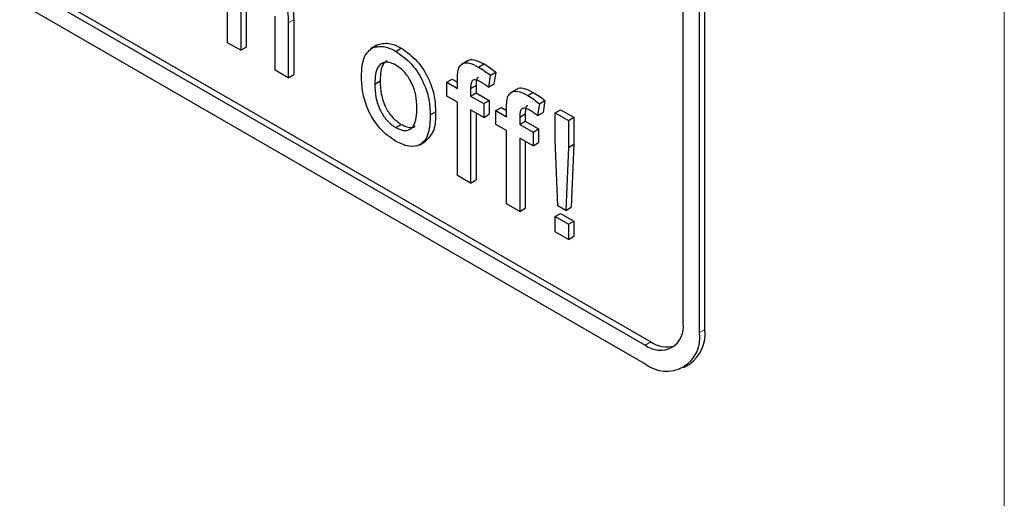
# Paper-space layout 'Blatt4' of a CAD drawing. Header units: millimetres. Extents: x 5 to 418, y 2 to 292.
# Tile 30 of 111: x 120.7 to 122.84, y 181.95 to 182.99. Entities that reach past the tile are written whole.
import ezdxf

# ---------------------------------------------------------------- set-up
doc = ezdxf.new("R2010")
doc.units = ezdxf.units.MM

psp = doc.layouts.new('Blatt4')

# ---------------------------------------------------------------- linework, layer by layer
at = {"color": 7, "linetype": 'Continuous', "lineweight": 18}
for p, q in [((122.8427, 179.263), (122.8427, 190.6495)), ((121.2872, 182.9808), (121.299, 182.9877)), ((122.1807, 182.3083), (122.1925, 182.3151)), ((122.0628, 182.281), (122.0746, 182.2878))]:
    psp.add_line(p, q, dxfattribs=at)
at = {"color": 7, "linetype": 'Continuous', "lineweight": 25}
for p, q in [((116.1703, 185.6419), (122.0628, 182.2402)), ((117.6906, 184.8187), (122.0746, 182.2878)), ((117.6788, 184.8119), (122.0628, 182.281)), ((122.1925, 182.3151), (122.1925, 184.2203)), ((122.1807, 182.3083), (122.1807, 184.2135)), ((122.1453, 182.3287), (122.1453, 183.5808)), ((121.1552, 182.9379), (121.1552, 183.1965)), ((121.1839, 183.0227), (121.1839, 182.9214)), ((121.1957, 183.0295), (121.1957, 182.9282)), ((121.2585, 182.8783), (121.2585, 182.9957)), ((121.2872, 182.9808), (121.2872, 182.8617)), ((121.299, 182.9877), (121.299, 182.8685)), ((121.1839, 182.9214), (121.1552, 182.9379)), ((121.1839, 182.9214), (121.1957, 182.9282)), ((121.4793, 182.9322), (121.466, 182.9245)), ((121.4709, 182.9272), (121.4827, 182.934)), ((121.521, 182.919), (121.5328, 182.9258)), ((121.6766, 182.8982), (121.6633, 182.8905)), ((121.7008, 182.8849), (121.7126, 182.8917)), ((121.2872, 182.8617), (121.2585, 182.8783)), ((121.7262, 182.8669), (121.738, 182.8737)), ((121.738, 182.8737), (121.7339, 182.8479)), ((121.2872, 182.8617), (121.299, 182.8685)), ((121.475, 182.8479), (121.4868, 182.8547)), ((121.6317, 182.8518), (121.6435, 182.8586)), ((121.6317, 182.822), (121.6317, 182.8518)), ((121.6317, 182.8518), (121.6547, 182.8386)), ((121.6435, 182.8586), (121.6547, 182.8522)), ((121.6547, 182.8386), (121.6547, 182.8578)), ((121.7262, 182.8669), (121.7221, 182.8411)), ((121.6834, 182.838), (121.6952, 182.8448)), ((121.6834, 182.838), (121.6834, 182.822)), ((121.6834, 182.822), (121.6952, 182.8288)), ((121.6952, 182.8448), (121.6952, 182.8288)), ((121.6952, 182.8288), (121.7239, 182.8122)), ((121.7221, 182.8411), (121.7339, 182.8479)), ((121.7834, 182.8365), (121.7701, 182.8289)), ((121.8076, 182.8232), (121.8194, 182.83)), ((121.6547, 182.8087), (121.6317, 182.822)), ((121.6547, 182.6496), (121.6547, 182.8087)), ((121.6834, 182.822), (121.7121, 182.8054)), ((121.7121, 182.8054), (121.7239, 182.8122)), ((121.7239, 182.8122), (121.7239, 182.7824)), ((121.833, 182.8053), (121.8448, 182.8121)), ((121.8448, 182.8121), (121.8407, 182.7862)), ((121.5956, 182.7808), (121.6073, 182.7876)), ((121.7121, 182.7756), (121.6834, 182.7922)), ((121.6834, 182.7922), (121.6834, 182.633)), ((121.6952, 182.7853), (121.6952, 182.6398)), ((121.7121, 182.8054), (121.7121, 182.7756)), ((121.7385, 182.7902), (121.7503, 182.797)), ((121.7385, 182.7603), (121.7385, 182.7902)), ((121.7385, 182.7902), (121.7615, 182.7769)), ((121.7503, 182.797), (121.7615, 182.7905)), ((121.7615, 182.7769), (121.7615, 182.7961)), ((121.833, 182.8053), (121.8289, 182.7794)), ((121.8289, 182.7794), (121.8407, 182.7862)), ((121.8671, 182.7855), (121.8789, 182.7923)), ((121.8671, 182.7269), (121.8671, 182.7855)), ((121.8671, 182.7855), (121.8958, 182.769)), ((121.8789, 182.7923), (121.9076, 182.7758)), ((121.7121, 182.7756), (121.7239, 182.7824)), ((121.7902, 182.7763), (121.802, 182.7831)), ((121.7902, 182.7763), (121.7902, 182.7603)), ((121.7902, 182.7603), (121.802, 182.7671)), ((121.802, 182.7831), (121.802, 182.7671)), ((121.802, 182.7671), (121.8307, 182.7506)), ((121.8958, 182.769), (121.9076, 182.7758)), ((121.8958, 182.769), (121.8958, 182.7103)), ((121.9076, 182.7758), (121.9076, 182.7171)), ((121.521, 182.7533), (121.5328, 182.7601)), ((121.7615, 182.7471), (121.7385, 182.7603)), ((121.7615, 182.588), (121.7615, 182.7471)), ((121.7902, 182.7603), (121.8189, 182.7438)), ((121.8189, 182.7438), (121.8307, 182.7506)), ((121.8189, 182.7438), (121.8189, 182.7139)), ((121.8307, 182.7506), (121.8307, 182.7207)), ((121.5728, 182.7162), (121.586, 182.7238)), ((121.8189, 182.7139), (121.7902, 182.7305)), ((121.7902, 182.7305), (121.7902, 182.5714)), ((121.802, 182.7237), (121.802, 182.5782)), ((121.8189, 182.7139), (121.8307, 182.7207)), ((121.8729, 182.5833), (121.8671, 182.7269)), ((121.8958, 182.7103), (121.8901, 182.5734)), ((121.8958, 182.7103), (121.9076, 182.7171)), ((121.9076, 182.7171), (121.9019, 182.5802)), ((121.6834, 182.633), (121.6547, 182.6496)), ((121.6834, 182.633), (121.6952, 182.6398)), ((121.7902, 182.5714), (121.7615, 182.588)), ((121.7902, 182.5714), (121.802, 182.5782)), ((121.8901, 182.5734), (121.8729, 182.5833)), ((121.8901, 182.5734), (121.9019, 182.5802)), ((121.8671, 182.5601), (121.8789, 182.5669)), ((121.8671, 182.5601), (121.8958, 182.5435)), ((121.8671, 182.527), (121.8671, 182.5601)), ((121.8789, 182.5669), (121.9076, 182.5503)), ((121.8958, 182.5435), (121.9076, 182.5503)), ((121.9076, 182.5503), (121.9076, 182.5172)), ((121.8958, 182.5435), (121.8958, 182.5104)), ((121.8958, 182.5104), (121.8671, 182.527)), ((121.8958, 182.5104), (121.9076, 182.5172)), ((122.1462, 182.232), (122.1579, 182.2388))]:
    psp.add_line(p, q, dxfattribs=at)
for centre, radius, start, end in [((122.095, 182.3205), 0.0509, 230.7967, 9.214), ((122.1108, 182.306), 0.0822, 305.0133, 6.2988), ((122.1088, 182.2966), 0.0728, 230.7967, 9.214), ((122.1098, 182.3383), 0.0616, 235.1435, 285.9932)]:
    psp.add_arc(centre, radius, start, end, dxfattribs=at)
for points, knots in [([(121.2319, 183.0859), (121.241, 183.0798), (121.259, 183.0676), (121.2803, 183.0358), (121.2867, 183.0057), (121.2871, 182.9891), (121.2872, 182.9808)], [0, 0, 0, 0, 0.280318, 0.55834, 0.778554, 1, 1, 1, 1]), ([(121.2437, 183.0927), (121.2528, 183.0866), (121.2708, 183.0744), (121.2921, 183.0427), (121.2985, 183.0125), (121.2989, 182.9959), (121.299, 182.9877)], [0, 0, 0, 0, 0.280318, 0.55834, 0.778554, 1, 1, 1, 1]), ([(121.4827, 182.934), (121.4912, 182.9359), (121.5064, 182.9393), (121.5247, 182.93), (121.5328, 182.9258)], [0, 0, 0, 0, 0.559033, 1, 1, 1, 1]), ([(121.4463, 182.8644), (121.4469, 182.8802), (121.4481, 182.9085), (121.4639, 182.9215), (121.4709, 182.9272)], [0, 0, 0, 0, 0.560963, 1, 1, 1, 1]), ([(121.4709, 182.9272), (121.4794, 182.9291), (121.4946, 182.9325), (121.5129, 182.9232), (121.521, 182.919)], [0, 0, 0, 0, 0.559033, 1, 1, 1, 1]), ([(121.521, 182.919), (121.5328, 182.9108), (121.5563, 182.8942), (121.5819, 182.8529), (121.5941, 182.8136), (121.5951, 182.7918), (121.5956, 182.7808)], [0, 0, 0, 0, 0.279556, 0.5586, 0.778991, 1, 1, 1, 1]), ([(121.5328, 182.9258), (121.5446, 182.9176), (121.5681, 182.901), (121.5937, 182.8597), (121.6059, 182.8204), (121.6069, 182.7986), (121.6073, 182.7876)], [0, 0, 0, 0, 0.279556, 0.5586, 0.778991, 1, 1, 1, 1]), ([(121.521, 182.8892), (121.5158, 182.8917), (121.5052, 182.8967), (121.4915, 182.8948), (121.477, 182.8822), (121.4758, 182.862), (121.475, 182.8479)], [0, 0, 0, 0, 0.187137, 0.374025, 0.561097, 1, 1, 1, 1]), ([(121.502, 182.8988), (121.4992, 182.8968), (121.4881, 182.8888), (121.4873, 182.8693), (121.4868, 182.8547)], [0, 0, 0, 0, 0.254643, 1, 1, 1, 1]), ([(121.6577, 182.8831), (121.6602, 182.8865), (121.665, 182.8935), (121.6805, 182.8953), (121.6931, 182.8888), (121.7008, 182.8849)], [0, 0, 0, 0, 0.2794581, 0.5596612, 1, 1, 1, 1]), ([(121.6769, 182.8978), (121.6772, 182.8982), (121.6801, 182.9016), (121.6927, 182.9015), (121.705, 182.8954), (121.7126, 182.8917)], [0, 0, 0, 0, 0.0411672, 0.4140364, 1, 1, 1, 1]), ([(121.7126, 182.8917), (121.7174, 182.8887), (121.7259, 182.8834), (121.7343, 182.8767), (121.738, 182.8737)], [0, 0, 0, 0, 0.559945, 1, 1, 1, 1]), ([(121.5669, 182.7959), (121.5665, 182.8051), (121.5658, 182.8234), (121.5557, 182.8522), (121.5394, 182.8763), (121.5271, 182.8849), (121.521, 182.8892)], [0, 0, 0, 0, 0.281064, 0.560316, 0.780174, 1, 1, 1, 1]), ([(121.6547, 182.8578), (121.6547, 182.8629), (121.6547, 182.8721), (121.6568, 182.8797), (121.6577, 182.8831)], [0, 0, 0, 0, 0.56037, 1, 1, 1, 1]), ([(121.7008, 182.8849), (121.7056, 182.8819), (121.7141, 182.8765), (121.7225, 182.8699), (121.7262, 182.8669)], [0, 0, 0, 0, 0.559945, 1, 1, 1, 1]), ([(121.521, 182.7234), (121.509, 182.7319), (121.485, 182.7486), (121.459, 182.7911), (121.4477, 182.8311), (121.4467, 182.8533), (121.4463, 182.8644)], [0, 0, 0, 0, 0.279616, 0.558371, 0.778858, 1, 1, 1, 1]), ([(121.4868, 182.8547), (121.4871, 182.8454), (121.4878, 182.8268), (121.4975, 182.7976), (121.5142, 182.7732), (121.5266, 182.7644), (121.5328, 182.7601)], [0, 0, 0, 0, 0.281129, 0.560384, 0.780159, 1, 1, 1, 1]), ([(121.7061, 182.852), (121.7025, 182.8539), (121.6954, 182.8578), (121.6861, 182.8567), (121.6837, 182.8475), (121.6835, 182.8412), (121.6834, 182.838)], [0, 0, 0, 0, 0.281469, 0.557719, 0.778516, 1, 1, 1, 1]), ([(121.7006, 182.8621), (121.6999, 182.8621), (121.6967, 182.8618), (121.6956, 182.8539), (121.6953, 182.8478), (121.6952, 182.8448)], [0, 0, 0, 0, 0.131284, 0.564968, 1, 1, 1, 1]), ([(121.7221, 182.8411), (121.7192, 182.8433), (121.7138, 182.8473), (121.7084, 182.8505), (121.7061, 182.852)], [0, 0, 0, 0, 0.559924, 1, 1, 1, 1]), ([(121.475, 182.8479), (121.4753, 182.8386), (121.476, 182.82), (121.4857, 182.7908), (121.5024, 182.7664), (121.5148, 182.7576), (121.521, 182.7533)], [0, 0, 0, 0, 0.281129, 0.560384, 0.780159, 1, 1, 1, 1]), ([(121.7645, 182.8214), (121.767, 182.8249), (121.7718, 182.8318), (121.7873, 182.8336), (121.7999, 182.8272), (121.8076, 182.8232)], [0, 0, 0, 0, 0.279458, 0.559661, 1, 1, 1, 1]), ([(121.7836, 182.8362), (121.7839, 182.8365), (121.7869, 182.8399), (121.7995, 182.8399), (121.8118, 182.8338), (121.8194, 182.83)], [0, 0, 0, 0, 0.041167, 0.414036, 1, 1, 1, 1]), ([(121.8194, 182.83), (121.8241, 182.827), (121.8327, 182.8217), (121.8411, 182.815), (121.8448, 182.8121)], [0, 0, 0, 0, 0.559945, 1, 1, 1, 1]), ([(121.7615, 182.7961), (121.7615, 182.8013), (121.7615, 182.8104), (121.7636, 182.818), (121.7645, 182.8214)], [0, 0, 0, 0, 0.56037, 1, 1, 1, 1]), ([(121.8076, 182.8232), (121.8124, 182.8202), (121.8209, 182.8149), (121.8293, 182.8082), (121.833, 182.8053)], [0, 0, 0, 0, 0.559945, 1, 1, 1, 1]), ([(121.521, 182.7533), (121.5263, 182.7508), (121.537, 182.7457), (121.5506, 182.7481), (121.565, 182.7612), (121.5661, 182.7816), (121.5669, 182.7959)], [0, 0, 0, 0, 0.187044, 0.373945, 0.560983, 1, 1, 1, 1]), ([(121.6073, 182.7876), (121.6072, 182.7734), (121.6068, 182.7456), (121.5926, 182.7313), (121.5857, 182.7243)], [0, 0, 0, 0, 0.512915, 1, 1, 1, 1]), ([(121.8129, 182.7903), (121.8093, 182.7923), (121.8022, 182.7961), (121.7929, 182.7951), (121.7905, 182.7858), (121.7903, 182.7795), (121.7902, 182.7763)], [0, 0, 0, 0, 0.281469, 0.557719, 0.778516, 1, 1, 1, 1]), ([(121.8074, 182.8005), (121.8067, 182.8004), (121.8035, 182.8001), (121.8024, 182.7923), (121.8021, 182.7862), (121.802, 182.7831)], [0, 0, 0, 0, 0.131284, 0.564968, 1, 1, 1, 1]), ([(121.8289, 182.7794), (121.8259, 182.7816), (121.8206, 182.7856), (121.8152, 182.7889), (121.8129, 182.7903)], [0, 0, 0, 0, 0.559924, 1, 1, 1, 1]), ([(121.5956, 182.7808), (121.5952, 182.767), (121.5944, 182.7394), (121.5769, 182.7141), (121.5496, 182.7103), (121.5305, 182.719), (121.521, 182.7234)], [0, 0, 0, 0, 0.281033, 0.559513, 0.779602, 1, 1, 1, 1]), ([(121.5328, 182.7601), (121.538, 182.7577), (121.5485, 182.7529), (121.5592, 182.7533), (121.5628, 182.7569), (121.5632, 182.7573)], [0, 0, 0, 0, 0.465388, 0.930416, 1, 1, 1, 1])]:
    psp.add_open_spline(points, degree=3, knots=knots, dxfattribs=at)

doc.saveas('drawing.dxf')
